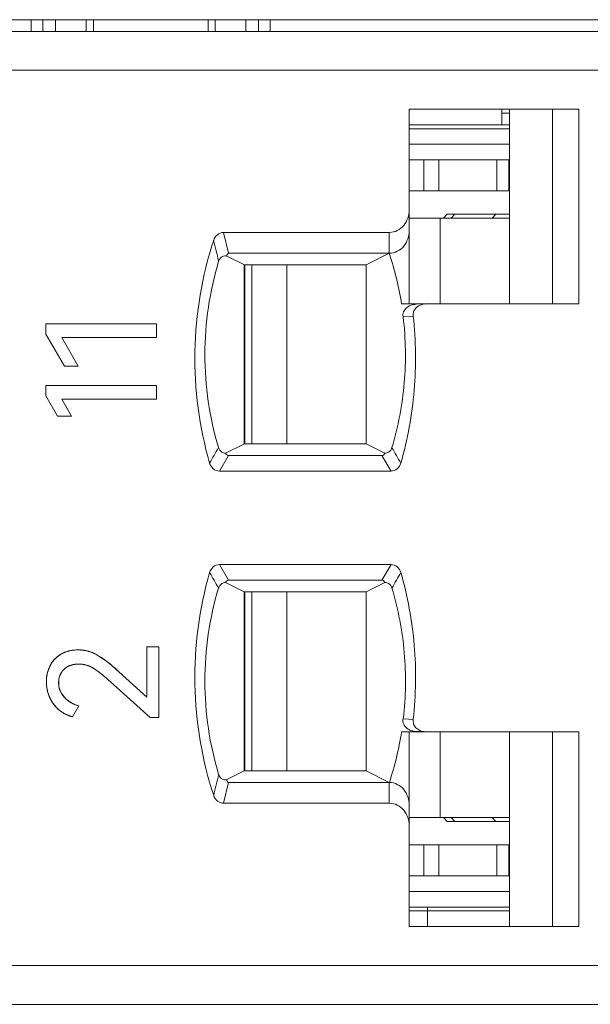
# Model space of a CAD drawing. Header units: millimetres. Extents: x 0 to 427, y 0 to 299.
# Tile 28 of 54: x 153.24 to 160.57, y 238.11 to 250.76. Entities that reach past the tile are written whole.
import ezdxf

# ---------------------------------------------------------------- set-up
doc = ezdxf.new("R2010")
doc.units = ezdxf.units.MM
doc.header["$LTSCALE"] = 23.1
doc.header["$MEASUREMENT"] = 0
doc.layers.get('0').update_dxf_attribs({"lineweight": 18})
for name, color, linetype in [('1_27', 7, 'Continuous'), ('1_33', 7, 'Continuous'), ('1_34', 7, 'Continuous'), ('1_46', 7, 'Continuous'), ('1_47', 7, 'Continuous'), ('1_6', 7, 'Continuous')]:
    doc.layers.add(name, color=color, linetype=linetype)

msp = doc.modelspace()

# ---------------------------------------------------------------- linework, layer by layer
at = {"color": 7, "linetype": 'Continuous', "lineweight": 0}
for p, q in [((110.765, 250.755), (209.765, 250.755)), ((153.39, 250.755), (153.39, 250.605)), ((153.541, 250.605), (153.541, 250.755)), ((153.704, 250.605), (153.704, 250.755)), ((154.097, 250.755), (154.097, 250.605)), ((154.19, 250.755), (154.19, 250.605)), ((155.661, 250.755), (155.661, 250.605)), ((155.754, 250.605), (155.754, 250.755)), ((156.148, 250.755), (156.148, 250.605)), ((156.31, 250.605), (156.31, 250.755)), ((156.461, 250.755), (156.461, 250.605))]:
    msp.add_line(p, q, dxfattribs=at)
at = {"color": 0, "linetype": 'Continuous', "lineweight": 0}
for p, q in [((153.576, 246.849), (154.998, 246.849)), ((153.576, 246.717), (153.576, 246.849)), ((154.998, 246.849), (154.998, 246.674)), ((153.576, 246.717), (153.816, 246.304)), ((154.998, 246.674), (153.783, 246.674)), ((153.995, 246.304), (153.783, 246.674)), ((153.995, 246.304), (153.816, 246.304)), ((153.576, 246.055), (154.998, 246.055)), ((153.576, 245.923), (153.576, 246.055)), ((154.998, 246.055), (154.998, 245.881)), ((153.576, 245.923), (153.729, 245.66)), ((154.998, 245.881), (153.783, 245.881)), ((153.909, 245.66), (153.783, 245.881)), ((153.783, 245.881), (153.865, 245.738)), ((153.909, 245.66), (153.729, 245.66)), ((153.772, 242.603), (153.837, 242.634)), ((153.86, 242.641), (153.908, 242.652)), ((153.908, 242.652), (153.994, 242.659)), ((153.994, 242.659), (154.078, 242.652)), ((154.158, 242.63), (154.233, 242.597)), ((154.877, 242.696), (155.03, 242.696)), ((154.877, 242.053), (154.877, 242.696)), ((155.03, 242.696), (155.03, 241.789)), ((153.632, 242.455), (153.669, 242.513)), ((153.669, 242.513), (153.716, 242.562)), ((153.716, 242.562), (153.772, 242.603)), ((154.233, 242.597), (154.36, 242.511)), ((153.787, 242.382), (153.749, 242.302)), ((153.952, 242.474), (153.862, 242.446)), ((154.042, 242.474), (153.952, 242.474)), ((154.123, 242.455), (154.064, 242.471)), ((154.877, 242.053), (154.516, 242.379)), ((153.744, 242.274), (153.744, 242.2)), ((154.407, 242.249), (154.92, 241.789)), ((153.75, 242.17), (153.774, 242.109)), ((153.782, 242.094), (153.833, 242.032)), ((153.868, 242.004), (153.921, 241.971)), ((153.737, 241.895), (153.673, 241.968)), ((153.815, 241.841), (153.737, 241.895)), ((153.92, 241.799), (154, 241.939)), ((153.92, 241.799), (153.815, 241.841)), ((155.03, 241.789), (154.92, 241.789))]:
    msp.add_line(p, q, dxfattribs=at)
for centre, radius, start, end in [((153.968, 242.262), 0.394, 105.9216, 109.4892), ((153.999, 242.19), 0.468, 77.6149, 80.372), ((153.994, 242.178), 0.481, 70.0954, 73.098), ((153.104, 240.887), 2.053, 52.0339, 52.2933), ((153.081, 240.857), 2.091, 51.7986, 52.034), ((154.04, 242.254), 0.455, 163.3114, 171.0391), ((154.023, 242.259), 0.437, 161.9816, 163.2709), ((154.004, 242.266), 0.417, 153.0207, 162.0418), ((154.004, 242.116), 0.36, 80.3764, 83.8599), ((153.995, 242.111), 0.367, 65.8473, 69.6341), ((152.941, 240.682), 2.315, 49.6905, 51.7651), ((152.762, 240.468), 2.594, 49.5572, 49.7242), ((152.495, 240.158), 3.003, 47.697, 49.5132), ((154.065, 242.25), 0.48, 171.0373, 180.1159), ((154.083, 242.25), 0.498, 180.1205, 191.0765), ((153.996, 242.242), 0.254, 166.1434, 172.7119), ((152.655, 240.333), 2.597, 50.1113, 50.5474), ((152.6, 240.267), 2.683, 49.7826, 50.1118), ((152.383, 240.013), 3.016, 47.853, 49.7492), ((154.087, 242.251), 0.502, 191.0559, 192.5135), ((154.086, 242.251), 0.501, 192.5121, 196.4309), ((154.016, 242.235), 0.274, 187.4419, 193.7924), ((154.08, 242.249), 0.495, 196.4234, 202.4046), ((154.073, 242.246), 0.488, 202.4155, 203.61), ((154.057, 242.239), 0.47, 203.5411, 215.1768), ((154.018, 242.241), 0.278, 208.5174, 211.9958), ((154.073, 242.287), 0.35, 226.7285, 229.153), ((154.083, 242.298), 0.365, 229.1592, 232.3976), ((154.091, 242.309), 0.378, 232.3868, 233.7555), ((154.122, 242.359), 0.437, 242.644, 243.774), ((154.128, 242.371), 0.45, 243.7875, 247.8659), ((154.134, 242.386), 0.466, 247.8663, 253.2959)]:
    msp.add_arc(centre, radius, start, end, dxfattribs=at)
for points, knots in [([(153.994, 242.659), (153.983, 242.659), (153.962, 242.658), (153.931, 242.656), (153.907, 242.652), (153.888, 242.648), (153.874, 242.645), (153.86, 242.641), (153.846, 242.637), (153.833, 242.633), (153.823, 242.629), (153.814, 242.625), (153.808, 242.622), (153.802, 242.619), (153.797, 242.617), (153.793, 242.615), (153.79, 242.613), (153.787, 242.612), (153.784, 242.61), (153.781, 242.609), (153.779, 242.608), (153.778, 242.607), (153.777, 242.606), (153.776, 242.606), (153.775, 242.605), (153.774, 242.605), (153.774, 242.604), (153.773, 242.604), (153.773, 242.604), (153.773, 242.604), (153.772, 242.604), (153.772, 242.604), (153.772, 242.604), (153.772, 242.604), (153.772, 242.603), (153.772, 242.603)], [0, 0, 0, 0, 0.125, 0.25, 0.375, 0.4375, 0.500001, 0.562501, 0.625001, 0.687501, 0.750001, 0.781251, 0.812501, 0.843751, 0.875001, 0.890626, 0.906251, 0.921876, 0.937501, 0.953126, 0.960938, 0.968751, 0.976563, 0.98047, 0.984376, 0.988282, 0.992188, 0.994142, 0.996095, 0.997071, 0.998048, 0.999024, 0.999513, 0.999757, 1, 1, 1, 1]), ([(154.233, 242.597), (154.223, 242.602), (154.205, 242.612), (154.176, 242.624), (154.151, 242.633), (154.132, 242.639), (154.117, 242.643), (154.102, 242.647), (154.087, 242.65), (154.072, 242.653), (154.059, 242.655), (154.049, 242.656), (154.041, 242.657), (154.033, 242.657), (154.027, 242.658), (154.022, 242.658), (154.018, 242.658), (154.014, 242.658), (154.01, 242.659), (154.007, 242.659), (154.004, 242.659), (154.002, 242.659), (154, 242.659), (153.999, 242.659), (153.998, 242.659), (153.997, 242.659), (153.996, 242.659), (153.996, 242.659), (153.995, 242.659), (153.995, 242.659), (153.995, 242.659), (153.994, 242.659), (153.994, 242.659), (153.994, 242.659), (153.994, 242.659), (153.994, 242.659)], [0, 0, 0, 0, 0.125, 0.25, 0.375, 0.4375, 0.5, 0.562501, 0.625001, 0.687501, 0.750001, 0.781251, 0.812501, 0.843751, 0.875001, 0.890626, 0.906251, 0.921876, 0.937501, 0.953126, 0.960938, 0.968751, 0.976563, 0.98047, 0.984376, 0.988282, 0.992188, 0.994142, 0.996095, 0.997071, 0.998048, 0.999024, 0.999513, 0.999757, 1, 1, 1, 1]), ([(153.772, 242.603), (153.764, 242.599), (153.749, 242.589), (153.728, 242.574), (153.712, 242.56), (153.7, 242.548), (153.691, 242.539), (153.682, 242.529), (153.674, 242.52), (153.666, 242.51), (153.66, 242.501), (153.655, 242.494), (153.652, 242.489), (153.648, 242.483), (153.645, 242.479), (153.643, 242.475), (153.642, 242.472), (153.64, 242.469), (153.638, 242.466), (153.637, 242.464), (153.636, 242.462), (153.635, 242.461), (153.635, 242.46), (153.634, 242.459), (153.634, 242.458), (153.633, 242.457), (153.633, 242.457), (153.633, 242.456), (153.633, 242.456), (153.633, 242.456), (153.632, 242.455), (153.632, 242.455), (153.632, 242.455), (153.632, 242.455), (153.632, 242.455), (153.632, 242.455)], [0, 0, 0, 0, 0.125, 0.25, 0.375, 0.4375, 0.500001, 0.562501, 0.625001, 0.687501, 0.750001, 0.781251, 0.812501, 0.843751, 0.875001, 0.890626, 0.906251, 0.921876, 0.937501, 0.953126, 0.960938, 0.968751, 0.976563, 0.98047, 0.984376, 0.988282, 0.992188, 0.994142, 0.996095, 0.997071, 0.998048, 0.999024, 0.999513, 0.999757, 1, 1, 1, 1]), ([(153.632, 242.455), (153.628, 242.447), (153.621, 242.431), (153.611, 242.407), (153.604, 242.387), (153.6, 242.37), (153.597, 242.357), (153.594, 242.344), (153.591, 242.331), (153.589, 242.318), (153.588, 242.307), (153.587, 242.298), (153.586, 242.291), (153.586, 242.284), (153.586, 242.278), (153.585, 242.274), (153.585, 242.27), (153.585, 242.267), (153.585, 242.263), (153.585, 242.26), (153.585, 242.258), (153.585, 242.256), (153.585, 242.255), (153.585, 242.254), (153.585, 242.253), (153.585, 242.252), (153.585, 242.251), (153.585, 242.251), (153.585, 242.25), (153.585, 242.25), (153.585, 242.25), (153.585, 242.25), (153.585, 242.25), (153.585, 242.249), (153.585, 242.249), (153.585, 242.249)], [0, 0, 0, 0, 0.125, 0.25, 0.375, 0.4375, 0.5, 0.562501, 0.625001, 0.687501, 0.750001, 0.781251, 0.812501, 0.843751, 0.875001, 0.890626, 0.906251, 0.921876, 0.937501, 0.953126, 0.960938, 0.968751, 0.976563, 0.98047, 0.984376, 0.988282, 0.992188, 0.994142, 0.996095, 0.997071, 0.998048, 0.999024, 0.999513, 0.999757, 1, 1, 1, 1]), ([(153.742, 242.238), (153.742, 242.246), (153.743, 242.263), (153.746, 242.287), (153.75, 242.306), (153.755, 242.321), (153.759, 242.332), (153.763, 242.342), (153.768, 242.353), (153.774, 242.363), (153.779, 242.371), (153.783, 242.377), (153.787, 242.382), (153.79, 242.386), (153.793, 242.39), (153.796, 242.393), (153.798, 242.395), (153.8, 242.398), (153.802, 242.4), (153.803, 242.402), (153.805, 242.403), (153.806, 242.404), (153.807, 242.405), (153.807, 242.406), (153.808, 242.406), (153.808, 242.407), (153.809, 242.407), (153.809, 242.408), (153.809, 242.408), (153.809, 242.408), (153.81, 242.408), (153.81, 242.408), (153.81, 242.408), (153.81, 242.408), (153.81, 242.408), (153.81, 242.408)], [0, 0, 0, 0, 0.125, 0.25, 0.375, 0.4375, 0.5, 0.562501, 0.625001, 0.687501, 0.750001, 0.781251, 0.812501, 0.843751, 0.875001, 0.890626, 0.906251, 0.921876, 0.937501, 0.953126, 0.960938, 0.968751, 0.976563, 0.98047, 0.984376, 0.988282, 0.992188, 0.994142, 0.996095, 0.997071, 0.998048, 0.999024, 0.999513, 0.999757, 1, 1, 1, 1]), ([(153.862, 242.446), (153.843, 242.436), (153.816, 242.417), (153.794, 242.392), (153.787, 242.382)], [0, 0, 0, 0, 0.650661, 1, 1, 1, 1]), ([(153.81, 242.408), (153.816, 242.414), (153.827, 242.425), (153.847, 242.439), (153.865, 242.448), (153.88, 242.455), (153.892, 242.459), (153.904, 242.463), (153.917, 242.467), (153.93, 242.47), (153.941, 242.472), (153.95, 242.473), (153.957, 242.474), (153.964, 242.475), (153.971, 242.475), (153.975, 242.476), (153.979, 242.476), (153.983, 242.476), (153.987, 242.476), (153.99, 242.476), (153.992, 242.476), (153.994, 242.476), (153.996, 242.476), (153.997, 242.476), (153.998, 242.476), (153.999, 242.476), (154, 242.476), (154, 242.476), (154.001, 242.476), (154.001, 242.476), (154.001, 242.476), (154.002, 242.476), (154.002, 242.476), (154.002, 242.476), (154.002, 242.476), (154.002, 242.476)], [0, 0, 0, 0, 0.125, 0.25, 0.375, 0.4375, 0.500001, 0.562501, 0.625001, 0.687501, 0.750001, 0.781251, 0.812501, 0.843751, 0.875001, 0.890626, 0.906251, 0.921876, 0.937501, 0.953126, 0.960938, 0.968751, 0.976563, 0.98047, 0.984376, 0.988282, 0.992188, 0.994142, 0.996095, 0.997071, 0.998048, 0.999024, 0.999513, 0.999757, 1, 1, 1, 1]), ([(154.002, 242.476), (154.01, 242.476), (154.026, 242.476), (154.05, 242.474), (154.069, 242.47), (154.084, 242.467), (154.095, 242.464), (154.106, 242.461), (154.118, 242.457), (154.128, 242.454), (154.137, 242.45), (154.145, 242.447), (154.15, 242.444), (154.155, 242.442), (154.16, 242.44), (154.163, 242.438), (154.166, 242.437), (154.168, 242.435), (154.171, 242.434), (154.173, 242.433), (154.175, 242.432), (154.176, 242.431), (154.177, 242.43), (154.178, 242.43), (154.179, 242.429), (154.179, 242.429), (154.18, 242.429), (154.18, 242.428), (154.181, 242.428), (154.181, 242.428), (154.181, 242.428), (154.181, 242.428), (154.181, 242.428), (154.181, 242.428), (154.181, 242.428), (154.181, 242.428)], [0, 0, 0, 0, 0.125, 0.25, 0.375, 0.4375, 0.500001, 0.562501, 0.625001, 0.687501, 0.750001, 0.781251, 0.812501, 0.843751, 0.875001, 0.890626, 0.906251, 0.921876, 0.937501, 0.953126, 0.960938, 0.968751, 0.976564, 0.98047, 0.984376, 0.988282, 0.992189, 0.994142, 0.996095, 0.997071, 0.998048, 0.999024, 0.999513, 0.999757, 1, 1, 1, 1]), ([(154.305, 242.338), (154.297, 242.345), (154.257, 242.377), (154.205, 242.416), (154.158, 242.441), (154.146, 242.446)], [0, 0, 0, 0, 0.174503, 0.792882, 1, 1, 1, 1]), ([(154.181, 242.428), (154.188, 242.424), (154.203, 242.415), (154.226, 242.399), (154.247, 242.384), (154.265, 242.37), (154.279, 242.359), (154.293, 242.348), (154.308, 242.335), (154.324, 242.323), (154.337, 242.312), (154.348, 242.302), (154.356, 242.295), (154.364, 242.288), (154.371, 242.282), (154.377, 242.277), (154.381, 242.273), (154.385, 242.269), (154.39, 242.265), (154.393, 242.262), (154.396, 242.259), (154.399, 242.257), (154.4, 242.256), (154.402, 242.254), (154.403, 242.253), (154.404, 242.252), (154.405, 242.252), (154.406, 242.251), (154.406, 242.25), (154.407, 242.25), (154.407, 242.25), (154.407, 242.25), (154.407, 242.25), (154.407, 242.249), (154.407, 242.249), (154.407, 242.249)], [0, 0, 0, 0, 0.125, 0.25, 0.375001, 0.437501, 0.500001, 0.562501, 0.625001, 0.687501, 0.750001, 0.781251, 0.812501, 0.843751, 0.875001, 0.890626, 0.906251, 0.921876, 0.937501, 0.953126, 0.960939, 0.968751, 0.976564, 0.98047, 0.984377, 0.988283, 0.992189, 0.994142, 0.996095, 0.997072, 0.998048, 0.999025, 0.999513, 0.999757, 1, 1, 1, 1]), ([(153.585, 242.249), (153.585, 242.236), (153.586, 242.211), (153.59, 242.173), (153.596, 242.143), (153.602, 242.119), (153.607, 242.101), (153.613, 242.084), (153.619, 242.067), (153.626, 242.05), (153.633, 242.036), (153.639, 242.025), (153.643, 242.016), (153.648, 242.008), (153.652, 242.001), (153.655, 241.996), (153.657, 241.992), (153.66, 241.988), (153.662, 241.984), (153.665, 241.981), (153.666, 241.978), (153.668, 241.976), (153.669, 241.974), (153.67, 241.973), (153.67, 241.972), (153.671, 241.971), (153.672, 241.97), (153.672, 241.969), (153.672, 241.969), (153.673, 241.969), (153.673, 241.968), (153.673, 241.968), (153.673, 241.968), (153.673, 241.968), (153.673, 241.968), (153.673, 241.968)], [0, 0, 0, 0, 0.125, 0.25, 0.375, 0.4375, 0.5, 0.562501, 0.625001, 0.687501, 0.750001, 0.781251, 0.812501, 0.843751, 0.875001, 0.890626, 0.906251, 0.921876, 0.937501, 0.953126, 0.960938, 0.968751, 0.976563, 0.98047, 0.984376, 0.988282, 0.992188, 0.994142, 0.996095, 0.997071, 0.998048, 0.999024, 0.999513, 0.999757, 1, 1, 1, 1]), ([(153.813, 242.053), (153.807, 242.06), (153.796, 242.074), (153.781, 242.095), (153.771, 242.113), (153.764, 242.128), (153.76, 242.139), (153.755, 242.151), (153.752, 242.163), (153.749, 242.175), (153.747, 242.185), (153.745, 242.193), (153.744, 242.199), (153.744, 242.206), (153.743, 242.211), (153.743, 242.215), (153.743, 242.218), (153.742, 242.221), (153.742, 242.225), (153.742, 242.227), (153.742, 242.23), (153.742, 242.231), (153.742, 242.233), (153.742, 242.234), (153.742, 242.234), (153.742, 242.235), (153.742, 242.236), (153.742, 242.236), (153.742, 242.237), (153.742, 242.237), (153.742, 242.237), (153.742, 242.237), (153.742, 242.238), (153.742, 242.238), (153.742, 242.238), (153.742, 242.238)], [0, 0, 0, 0, 0.125, 0.25, 0.375, 0.4375, 0.5, 0.562501, 0.625001, 0.687501, 0.750001, 0.781251, 0.812501, 0.843751, 0.875001, 0.890626, 0.906251, 0.921876, 0.937501, 0.953126, 0.960938, 0.968751, 0.976563, 0.98047, 0.984376, 0.988282, 0.992188, 0.994142, 0.996095, 0.997071, 0.998048, 0.999024, 0.999513, 0.999757, 1, 1, 1, 1]), ([(154, 241.939), (153.99, 241.942), (153.971, 241.948), (153.944, 241.959), (153.923, 241.969), (153.907, 241.978), (153.895, 241.985), (153.883, 241.992), (153.872, 242), (153.861, 242.008), (153.853, 242.015), (153.846, 242.021), (153.841, 242.025), (153.836, 242.03), (153.832, 242.033), (153.829, 242.037), (153.826, 242.039), (153.824, 242.041), (153.822, 242.044), (153.82, 242.046), (153.818, 242.047), (153.817, 242.048), (153.816, 242.049), (153.816, 242.05), (153.815, 242.051), (153.814, 242.052), (153.814, 242.052), (153.814, 242.052), (153.813, 242.053), (153.813, 242.053), (153.813, 242.053), (153.813, 242.053), (153.813, 242.053), (153.813, 242.053), (153.813, 242.053), (153.813, 242.053)], [0, 0, 0, 0, 0.125, 0.25, 0.375, 0.4375, 0.5, 0.562501, 0.625001, 0.687501, 0.750001, 0.781251, 0.812501, 0.843751, 0.875001, 0.890626, 0.906251, 0.921876, 0.937501, 0.953126, 0.960938, 0.968751, 0.976563, 0.98047, 0.984376, 0.988282, 0.992188, 0.994142, 0.996095, 0.997071, 0.998048, 0.999024, 0.999513, 0.999757, 1, 1, 1, 1]), ([(153.673, 241.968), (153.68, 241.957), (153.696, 241.937), (153.721, 241.91), (153.744, 241.889), (153.764, 241.873), (153.779, 241.863), (153.795, 241.852), (153.811, 241.843), (153.828, 241.834), (153.842, 241.827), (153.854, 241.822), (153.863, 241.818), (153.872, 241.815), (153.88, 241.812), (153.886, 241.81), (153.891, 241.808), (153.896, 241.806), (153.901, 241.805), (153.905, 241.804), (153.908, 241.803), (153.911, 241.802), (153.913, 241.801), (153.914, 241.801), (153.915, 241.801), (153.917, 241.8), (153.918, 241.8), (153.919, 241.8), (153.919, 241.8), (153.919, 241.799), (153.92, 241.799), (153.92, 241.799), (153.92, 241.799), (153.92, 241.799), (153.92, 241.799), (153.92, 241.799)], [0, 0, 0, 0, 0.125, 0.25, 0.375, 0.4375, 0.5, 0.5625, 0.625, 0.6875, 0.75, 0.78125, 0.8125, 0.84375, 0.875, 0.890625, 0.90625, 0.921875, 0.9375, 0.953125, 0.960938, 0.96875, 0.976563, 0.980469, 0.984375, 0.988281, 0.992188, 0.994141, 0.996094, 0.997071, 0.998047, 0.999024, 0.999512, 0.999756, 1, 1, 1, 1])]:
    msp.add_open_spline(points, degree=3, knots=knots, dxfattribs=at)
msp.add_open_spline([(154.516, 242.379), (154.402, 242.483), (154.308, 242.555), (154.233, 242.597)], degree=3, dxfattribs=at)
at = {"layer": '1_27', "color": 7, "linetype": 'Continuous', "lineweight": 0}
for p, q in [((159.435, 249.405), (159.435, 249.605)), ((159.535, 249.555), (159.435, 249.555)), ((159.535, 249.405), (158.245, 249.405)), ((158.48, 239.105), (158.48, 239.355)), ((158.245, 239.305), (159.535, 239.305))]:
    msp.add_line(p, q, dxfattribs=at)
at = {"layer": '1_33', "color": 7, "linetype": 'Continuous', "lineweight": 0}
for p, q in [((156.226, 241.105), (156.226, 243.405)), ((156.672, 243.405), (156.672, 241.105)), ((158.644, 240.505), (158.644, 241.605)), ((158.245, 240.505), (159.535, 240.505))]:
    msp.add_line(p, q, dxfattribs=at)
at = {"layer": '1_34', "color": 7, "linetype": 'Continuous', "lineweight": 0}
for p, q in [((159.535, 248.205), (158.245, 248.205)), ((158.644, 247.105), (158.644, 248.205)), ((156.226, 245.305), (156.226, 247.605)), ((156.672, 247.605), (156.672, 245.305))]:
    msp.add_line(p, q, dxfattribs=at)
at = {"layer": '1_46', "color": 7, "linetype": 'Continuous', "lineweight": 0}
for p, q in [((158.245, 248.955), (159.535, 248.955)), ((158.433, 248.555), (158.433, 248.955)), ((158.626, 248.955), (158.626, 248.555)), ((159.37, 248.555), (159.37, 248.955)), ((159.527, 248.955), (159.527, 248.555)), ((158.245, 248.555), (159.535, 248.555)), ((156.135, 247.605), (156.135, 245.305))]:
    msp.add_line(p, q, dxfattribs=at)
at = {"layer": '1_47', "color": 7, "linetype": 'Continuous', "lineweight": 0}
for p, q in [((156.135, 243.405), (156.135, 241.105)), ((159.535, 240.155), (158.245, 240.155)), ((158.433, 239.755), (158.433, 240.155)), ((158.626, 240.155), (158.626, 239.755)), ((159.37, 239.755), (159.37, 240.155)), ((159.527, 239.755), (159.527, 240.155)), ((158.245, 239.755), (159.535, 239.755))]:
    msp.add_line(p, q, dxfattribs=at)
at = {"layer": '1_6', "color": 7, "linetype": 'Continuous', "lineweight": 0}
for p, q in [((137.045, 250.605), (206.663, 250.605)), ((205.072, 250.105), (137.387, 250.105)), ((158.245, 247.105), (158.245, 249.605)), ((158.245, 249.605), (160.424, 249.605)), ((159.535, 249.605), (159.535, 247.105)), ((160.087, 249.605), (160.087, 247.105)), ((160.424, 249.605), (160.424, 247.105)), ((158.245, 249.355), (159.535, 249.355)), ((159.535, 249.155), (158.245, 249.155)), ((158.685, 248.205), (158.735, 248.255)), ((159.535, 248.255), (158.735, 248.255)), ((158.833, 248.255), (158.784, 248.205)), ((159.31, 248.205), (159.359, 248.255)), ((155.926, 247.755), (155.861, 248.022)), ((155.861, 248.022), (157.99, 248.022)), ((157.99, 247.755), (157.99, 248.022)), ((156.128, 247.605), (155.903, 247.719)), ((155.926, 247.755), (157.99, 247.755)), ((157.99, 247.755), (157.693, 247.605)), ((156.127, 245.305), (156.127, 247.605)), ((156.127, 247.605), (157.693, 247.605)), ((157.693, 245.305), (157.693, 247.605)), ((158.148, 247.105), (158.444, 247.105)), ((158.385, 247.089), (158.438, 247.104)), ((158.438, 247.102), (158.456, 247.104)), ((160.424, 247.105), (158.449, 247.105)), ((158.294, 246.947), (158.166, 246.936)), ((155.887, 245.185), (156.128, 245.305)), ((157.693, 245.305), (156.127, 245.305)), ((157.693, 245.305), (157.933, 245.185)), ((155.807, 244.955), (155.925, 245.155)), ((157.895, 245.155), (155.925, 245.155)), ((157.895, 245.155), (158.012, 244.955)), ((158.012, 244.955), (155.807, 244.955)), ((155.925, 243.555), (155.809, 243.755)), ((155.809, 243.755), (158.012, 243.755)), ((158.012, 243.755), (157.895, 243.555)), ((156.127, 243.405), (155.887, 243.526)), ((155.925, 243.555), (157.895, 243.555)), ((157.933, 243.526), (157.693, 243.405)), ((156.127, 243.405), (156.127, 241.105)), ((156.127, 243.405), (157.693, 243.405)), ((157.693, 241.105), (157.693, 243.405)), ((158.299, 241.766), (158.171, 241.775)), ((158.148, 241.605), (160.424, 241.605)), ((158.245, 239.105), (158.245, 241.605)), ((158.305, 241.614), (158.334, 241.61)), ((158.334, 241.61), (158.336, 241.61)), ((158.335, 241.612), (158.439, 241.612)), ((158.453, 241.607), (158.438, 241.609)), ((159.535, 241.605), (159.535, 239.105)), ((160.087, 241.605), (160.087, 239.105)), ((160.424, 241.605), (160.424, 239.105)), ((155.903, 240.992), (156.127, 241.105)), ((157.693, 241.105), (156.127, 241.105)), ((157.693, 241.105), (157.99, 240.955)), ((155.861, 240.689), (155.926, 240.955)), ((157.99, 240.955), (155.926, 240.955)), ((157.99, 240.689), (157.99, 240.955)), ((157.99, 240.689), (155.861, 240.689)), ((158.735, 240.455), (158.685, 240.505)), ((158.784, 240.505), (158.833, 240.455)), ((159.359, 240.455), (159.31, 240.505)), ((158.735, 240.455), (159.535, 240.455)), ((158.245, 239.555), (159.535, 239.555)), ((159.535, 239.355), (158.245, 239.355)), ((160.424, 239.105), (158.245, 239.105)), ((137.387, 238.605), (205.072, 238.605)), ((206.663, 238.105), (137.045, 238.105))]:
    msp.add_line(p, q, dxfattribs=at)
for centre, radius, start, end in [((253.337, 270.983), 100.291, 193.29321, 193.45176), ((154.072, 246.46), 4.126, 8.9967, 18.2943), ((158.335, 246.903), 0.196, 89.9316, 101.2851), ((166.766, 238.85), 12.704, 149.713, 150.7483), ((149.141, 240.074), 10.284, 28.9803, 30.2625), ((166.045, 249.441), 11.87, 209.1853, 210.2939), ((149.018, 248.674), 10.41, 329.8992, 331.1692), ((154.072, 242.251), 4.127, 341.7063, 351.0037), ((252.395, 217.983), 99.315, 166.56453, 166.72466)]:
    msp.add_arc(centre, radius, start, end, dxfattribs=at)
for points, knots in [([(158.245, 248.309), (158.245, 248.239), (158.208, 248.129), (158.097, 248.04), (158.025, 248.022), (157.99, 248.022)], [0, 0, 0, 0, 0.496876, 0.748597, 1, 1, 1, 1]), ([(155.861, 248.022), (155.833, 248.022), (155.775, 248.001), (155.742, 247.949), (155.734, 247.922)], [0, 0, 0, 0, 0.498571, 1, 1, 1, 1]), ([(157.99, 247.755), (158.025, 247.755), (158.097, 247.773), (158.208, 247.863), (158.245, 247.973), (158.245, 248.042)], [0, 0, 0, 0, 0.251497, 0.503184, 1, 1, 1, 1]), ([(155.734, 247.922), (155.583, 247.463), (155.419, 246.495), (155.548, 245.522), (155.682, 245.058)], [0, 0, 0, 0, 0.5, 1, 1, 1, 1]), ([(155.798, 247.652), (155.805, 247.678), (155.837, 247.72), (155.885, 247.722), (155.903, 247.719)], [0, 0, 0, 0, 0.591555, 1, 1, 1, 1]), ([(155.926, 247.755), (155.918, 247.754), (155.906, 247.74), (155.904, 247.725), (155.903, 247.719)], [0, 0, 0, 0, 0.572011, 1, 1, 1, 1]), ([(155.796, 245.257), (155.68, 245.644), (155.561, 246.455), (155.682, 247.266), (155.798, 247.652)], [0, 0, 0, 0, 0.499974, 1, 1, 1, 1]), ([(158.166, 246.936), (158.163, 246.958), (158.168, 247.002), (158.214, 247.064), (158.264, 247.088), (158.297, 247.095)], [0, 0, 0, 0, 0.30085, 0.557051, 1, 1, 1, 1]), ([(158.297, 246.948), (158.295, 246.977), (158.307, 247.04), (158.359, 247.077), (158.385, 247.089)], [0, 0, 0, 0, 0.498785, 1, 1, 1, 1]), ([(158.168, 246.936), (158.184, 246.795), (158.205, 246.513), (158.185, 245.948), (158.104, 245.528), (158.024, 245.257)], [0, 0, 0, 0, 0.250131, 0.50023, 1, 1, 1, 1]), ([(158.138, 245.057), (158.225, 245.363), (158.342, 245.992), (158.331, 246.632), (158.297, 246.948)], [0, 0, 0, 0, 0.500023, 1, 1, 1, 1]), ([(155.887, 245.185), (155.87, 245.186), (155.829, 245.197), (155.803, 245.234), (155.796, 245.257)], [0, 0, 0, 0, 0.417744, 1, 1, 1, 1]), ([(155.925, 245.155), (155.915, 245.155), (155.897, 245.164), (155.89, 245.179), (155.887, 245.185)], [0, 0, 0, 0, 0.625346, 1, 1, 1, 1]), ([(157.895, 245.155), (157.902, 245.155), (157.919, 245.16), (157.929, 245.176), (157.933, 245.185)], [0, 0, 0, 0, 0.401074, 1, 1, 1, 1]), ([(158.024, 245.257), (158.017, 245.234), (157.991, 245.197), (157.95, 245.186), (157.933, 245.185)], [0, 0, 0, 0, 0.583939, 1, 1, 1, 1]), ([(155.682, 245.058), (155.69, 245.031), (155.721, 244.979), (155.779, 244.956), (155.807, 244.955)], [0, 0, 0, 0, 0.500965, 1, 1, 1, 1]), ([(158.012, 244.955), (158.04, 244.956), (158.098, 244.978), (158.13, 245.03), (158.138, 245.057)], [0, 0, 0, 0, 0.499191, 1, 1, 1, 1]), ([(155.682, 243.653), (155.548, 243.189), (155.419, 242.215), (155.583, 241.247), (155.734, 240.788)], [0, 0, 0, 0, 0.5, 1, 1, 1, 1]), ([(155.809, 243.755), (155.78, 243.755), (155.722, 243.732), (155.69, 243.68), (155.682, 243.653)], [0, 0, 0, 0, 0.499144, 1, 1, 1, 1]), ([(158.138, 243.655), (158.129, 243.682), (158.098, 243.733), (158.04, 243.755), (158.012, 243.755)], [0, 0, 0, 0, 0.501026, 1, 1, 1, 1]), ([(158.297, 241.767), (158.332, 242.082), (158.342, 242.721), (158.225, 243.35), (158.138, 243.655)], [0, 0, 0, 0, 0.499974, 1, 1, 1, 1]), ([(155.796, 243.454), (155.803, 243.476), (155.829, 243.514), (155.87, 243.525), (155.887, 243.526)], [0, 0, 0, 0, 0.583737, 1, 1, 1, 1]), ([(155.925, 243.555), (155.915, 243.555), (155.897, 243.547), (155.89, 243.532), (155.887, 243.526)], [0, 0, 0, 0, 0.625369, 1, 1, 1, 1]), ([(157.895, 243.555), (157.902, 243.555), (157.919, 243.55), (157.929, 243.535), (157.933, 243.526)], [0, 0, 0, 0, 0.40183, 1, 1, 1, 1]), ([(157.933, 243.526), (157.95, 243.525), (157.991, 243.514), (158.017, 243.476), (158.024, 243.454)], [0, 0, 0, 0, 0.417911, 1, 1, 1, 1]), ([(155.798, 241.058), (155.681, 241.445), (155.561, 242.256), (155.68, 243.067), (155.796, 243.454)], [0, 0, 0, 0, 0.5, 1, 1, 1, 1]), ([(158.024, 243.454), (158.105, 243.183), (158.212, 242.624), (158.202, 242.055), (158.17, 241.775)], [0, 0, 0, 0, 0.500019, 1, 1, 1, 1]), ([(158.17, 241.775), (158.163, 241.765), (158.164, 241.739), (158.176, 241.698), (158.207, 241.657), (158.254, 241.626), (158.288, 241.618), (158.305, 241.614)], [0, 0, 0, 0, 0.150842, 0.297456, 0.552713, 0.781106, 1, 1, 1, 1]), ([(158.332, 241.659), (158.318, 241.673), (158.297, 241.707), (158.296, 241.747), (158.297, 241.767)], [0, 0, 0, 0, 0.499957, 1, 1, 1, 1]), ([(155.903, 240.992), (155.885, 240.989), (155.836, 240.991), (155.805, 241.033), (155.798, 241.058)], [0, 0, 0, 0, 0.410182, 1, 1, 1, 1]), ([(155.903, 240.992), (155.904, 240.986), (155.906, 240.971), (155.918, 240.956), (155.926, 240.955)], [0, 0, 0, 0, 0.428267, 1, 1, 1, 1]), ([(158.245, 240.668), (158.245, 240.738), (158.208, 240.848), (158.097, 240.938), (158.025, 240.956), (157.99, 240.955)], [0, 0, 0, 0, 0.496875, 0.748597, 1, 1, 1, 1]), ([(155.734, 240.788), (155.742, 240.761), (155.775, 240.71), (155.833, 240.689), (155.861, 240.689)], [0, 0, 0, 0, 0.50159, 1, 1, 1, 1]), ([(157.99, 240.689), (158.025, 240.689), (158.097, 240.671), (158.208, 240.581), (158.245, 240.471), (158.245, 240.402)], [0, 0, 0, 0, 0.251498, 0.503184, 1, 1, 1, 1])]:
    msp.add_open_spline(points, degree=3, knots=knots, dxfattribs=at)
msp.add_open_spline([(158.438, 241.607), (158.399, 241.61), (158.359, 241.63), (158.332, 241.659)], degree=3, dxfattribs=at)

doc.saveas('drawing.dxf')
